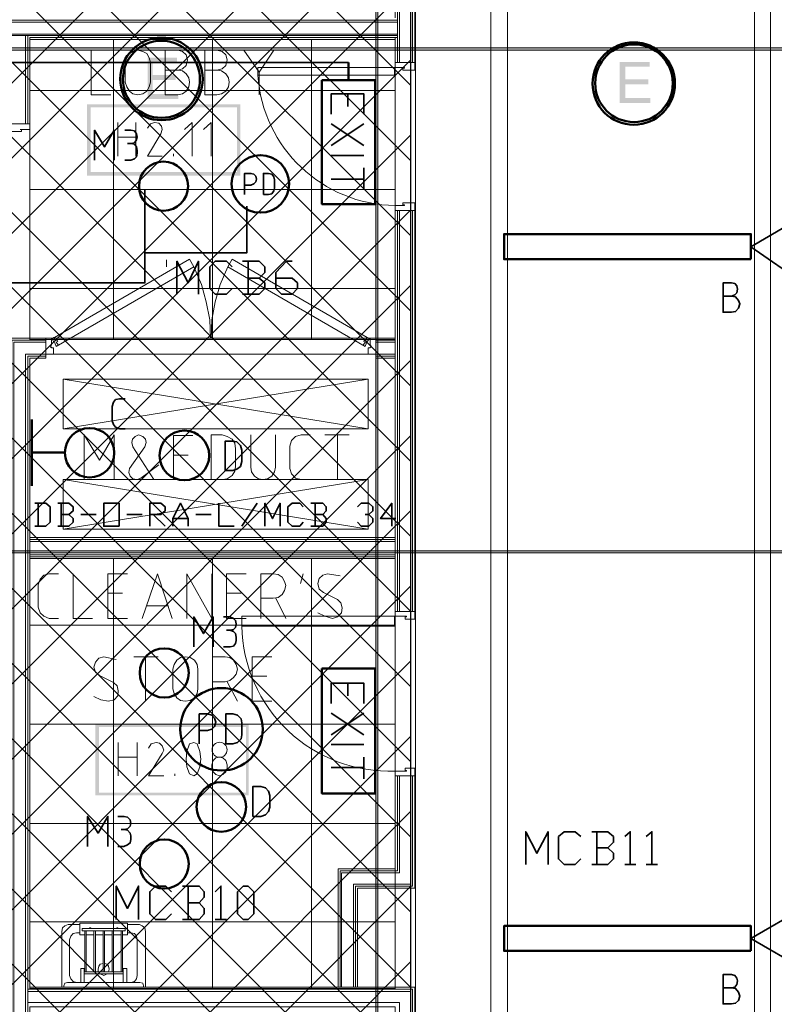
# Model space of a CAD drawing. Header units: millimetres. Extents: x 0.9 to 32.8, y 0.3 to 23.1.
# Tile 44 of 111: x 4.1 to 5.9, y 14.3 to 16.7. Entities that reach past the tile are written whole.
import ezdxf

# ---------------------------------------------------------------- set-up
doc = ezdxf.new("R2010")
doc.units = ezdxf.units.MM
doc.layers.add('PDF_Geometry', color=9, linetype='Continuous', true_color=0x808080)
doc.layers.add('PDF_Solid Fills', color=7, linetype='Continuous')

msp = doc.modelspace()

# ---------------------------------------------------------------- hatches: boundary and pattern name
h = msp.add_hatch()
h.set_pattern_fill('ANSI37', color=256, scale=0.04)
h.paths.add_polyline_path([(2.2693, 20.3277), (5.0592, 20.3277), (5.0592, 12.9796), (2.2693, 12.9796)])
at = {"layer": 'PDF_Solid Fills', "true_color": 0x808080, "transparency": 33554559}
for points in [[(28.2152, 16.5795), (28.2152, 16.5828), (1.3427, 16.5828), (1.3427, 16.5778), (28.2152, 16.5778)], [(28.2152, 15.3778), (28.2152, 15.3812), (1.3427, 15.3812), (1.3427, 15.3762), (28.2152, 15.3762)]]:
    msp.add_hatch(color=8, dxfattribs=at).paths.add_polyline_path(points)
at = {"layer": 'PDF_Solid Fills', "transparency": 33554559}
for points in [[(4.501, 16.5595), (4.4308, 16.5595), (4.4308, 16.4611), (4.5042, 16.4611), (4.5042, 16.4728), (4.4426, 16.4728), (4.4426, 16.5061), (4.4976, 16.5061), (4.4976, 16.5178), (4.4426, 16.5178), (4.4426, 16.5478), (4.501, 16.5478)], [(5.6309, 16.5495), (5.5591, 16.5495), (5.5591, 16.4511), (5.6325, 16.4511), (5.6325, 16.4628), (5.5726, 16.4628), (5.5726, 16.4962), (5.6275, 16.4962), (5.6275, 16.5078), (5.5726, 16.5078), (5.5726, 16.5378), (5.6309, 16.5378)]]:
    msp.add_hatch(color=256, dxfattribs=at).paths.add_polyline_path(points)

# ---------------------------------------------------------------- linework, layer by layer
msp.add_lwpolyline([(2.2693, 20.3277), (5.0592, 20.3277), (5.0592, 12.9796), (2.2693, 12.9796)], close=True)
at = {"layer": 'PDF_Geometry', "lineweight": 5}
msp.add_lwpolyline([(4.9809, 0.435), (4.9809, 22.9427), (4.9809, 22.9143), (4.9759, 22.9143), (4.9759, 22.9427), (4.9759, 0.435)], dxfattribs=at)
at = {"layer": 'PDF_Geometry', "color": 7, "lineweight": 35}
for points in [[(5.8726, 13.3912), (5.9992, 13.4646), (5.9992, 14.3812), (5.8726, 14.4545), (5.9992, 14.5279), (5.9992, 16.0195), (5.8726, 16.1078), (5.9992, 16.1812), (5.9992, 17.6728), (5.8726, 17.7611), (5.9992, 17.8344), (5.9992, 19.3261), (5.8726, 19.4144), (5.9992, 19.5044), (5.9992, 20.6577), (5.8726, 20.746), (5.9992, 20.8343), (5.9992, 21.721), (5.8726, 21.8093)], [(4.9109, 16.5478), (4.0176, 16.5478), (4.0176, 16.4095), (4.0176, 16.3711)], [(4.8691, 16.4245), (4.8691, 16.4728), (4.9477, 16.4728), (4.9477, 16.4245)], [(4.9093, 16.4728), (4.9093, 16.4428)], [(4.3042, 16.3145), (4.3042, 16.3861), (4.3277, 16.3462), (4.3509, 16.3861), (4.3509, 16.3145)], [(4.376, 16.3861), (4.3909, 16.3861), (4.3992, 16.3845), (4.4042, 16.3778), (4.406, 16.3695), (4.4042, 16.3628), (4.3992, 16.3561), (4.3909, 16.3545), (4.3825, 16.3545)], [(4.8691, 16.4012), (4.9477, 16.3495)], [(4.9477, 16.4012), (4.8691, 16.3495)], [(4.376, 16.3145), (4.3909, 16.3145), (4.3992, 16.3178), (4.4042, 16.3228), (4.406, 16.3311), (4.406, 16.3378), (4.4042, 16.3462), (4.3992, 16.3528), (4.3909, 16.3545)], [(4.8691, 16.3261), (4.9477, 16.3261)], [(4.9477, 16.2962), (4.9477, 16.2445)], [(4.6626, 16.2328), (4.6626, 16.2828), (4.6775, 16.2828), (4.6843, 16.2811), (4.6892, 16.2761), (4.6908, 16.2695), (4.6892, 16.2628), (4.6843, 16.2578), (4.6775, 16.2545), (4.6626, 16.2545)], [(4.9477, 16.2695), (4.8691, 16.2695)], [(4.6676, 16.2045), (4.6676, 16.0928), (4.4243, 16.0928), (4.4243, 16.2428)], [(3.8192, 16.0212), (4.4243, 16.0212), (4.4243, 16.0928)], [(4.501, 15.9945), (4.501, 16.0728), (4.5276, 16.0212), (4.5525, 16.0728), (4.5525, 15.9945)], [(4.6326, 16.0078), (4.6193, 15.9945), (4.5926, 15.9945), (4.5793, 16.0078), (4.5793, 16.0595), (4.5926, 16.0728), (4.6193, 16.0728), (4.6326, 16.0595)], [(4.6976, 16.0328), (4.7109, 16.0461), (4.7109, 16.0595), (4.6976, 16.0728), (4.6576, 16.0728)], [(4.671, 16.0728), (4.671, 15.9945)], [(4.7375, 16.0328), (4.7759, 16.0328), (4.7892, 16.0212), (4.7892, 16.0078), (4.7759, 15.9945), (4.7509, 15.9945), (4.7375, 16.0078), (4.7375, 16.0461), (4.7626, 16.0728), (4.7759, 16.0728)], [(4.6576, 15.9945), (4.6976, 15.9945), (4.7109, 16.0078), (4.7109, 16.0212), (4.6976, 16.0328), (4.671, 16.0328)], [(5.8259, 15.9895), (5.8342, 15.9928), (5.8392, 15.9978), (5.8408, 16.0062), (5.8392, 16.0145), (5.8342, 16.0195), (5.8259, 16.0212), (5.8058, 16.0212), (5.8058, 15.9511), (5.8259, 15.9511), (5.8358, 15.9528), (5.8426, 15.9611), (5.846, 15.9711), (5.8426, 15.9795), (5.8358, 15.9878), (5.8259, 15.9895), (5.8058, 15.9895)], [(4.3775, 15.6728), (4.3642, 15.6728), (4.3543, 15.6762), (4.3493, 15.6828), (4.346, 15.6912), (4.346, 15.7262), (4.3493, 15.7362), (4.3543, 15.7428), (4.3642, 15.7445), (4.3775, 15.7445)], [(4.1609, 15.4395), (4.1875, 15.4395), (4.1977, 15.4495), (4.1977, 15.4862), (4.1875, 15.4945), (4.1609, 15.4945)], [(4.1692, 15.4945), (4.1692, 15.4395)], [(4.2426, 15.4678), (4.2525, 15.4762), (4.2525, 15.4862), (4.2426, 15.4945), (4.2159, 15.4945)], [(4.2243, 15.4945), (4.2243, 15.4395)], [(4.436, 15.4395), (4.436, 15.4945), (4.4626, 15.4945), (4.4726, 15.4862), (4.4726, 15.4762), (4.4626, 15.4678), (4.436, 15.4678)], [(4.4909, 15.4395), (4.4909, 15.4578), (4.5091, 15.4945), (4.5276, 15.4578), (4.5276, 15.4395)], [(4.601, 15.4945), (4.601, 15.4395), (4.6376, 15.4395)], [(4.6558, 15.4395), (4.6926, 15.4945)], [(4.7109, 15.4395), (4.7109, 15.4945), (4.7292, 15.4578), (4.7475, 15.4945), (4.7475, 15.4395)], [(4.8025, 15.4495), (4.7942, 15.4395), (4.7759, 15.4395), (4.766, 15.4495), (4.766, 15.4862), (4.7759, 15.4945), (4.7942, 15.4945), (4.8025, 15.4862)], [(4.8493, 15.4678), (4.8576, 15.4762), (4.8576, 15.4862), (4.8493, 15.4945), (4.8208, 15.4945)], [(4.831, 15.4945), (4.831, 15.4395)], [(4.9326, 15.4862), (4.9409, 15.4945), (4.9592, 15.4945), (4.9691, 15.4862), (4.9691, 15.4762), (4.9592, 15.4678), (4.9508, 15.4678)], [(5.0242, 15.4578), (4.9876, 15.4578), (5.0143, 15.4945), (5.0143, 15.4395)], [(4.2159, 15.4395), (4.2426, 15.4395), (4.2525, 15.4495), (4.2525, 15.4578), (4.2426, 15.4678), (4.2243, 15.4678)], [(4.271, 15.4678), (4.3076, 15.4678)], [(4.3809, 15.4678), (4.4175, 15.4678)], [(4.4444, 15.4678), (4.4726, 15.4395)], [(4.5459, 15.4678), (4.5825, 15.4678)], [(4.8208, 15.4395), (4.8493, 15.4395), (4.8576, 15.4495), (4.8576, 15.4578), (4.8493, 15.4678), (4.831, 15.4678)], [(4.9592, 15.4678), (4.9691, 15.4578), (4.9691, 15.4495), (4.9592, 15.4395), (4.9409, 15.4395), (4.9326, 15.4495)], [(4.4909, 15.4578), (4.5276, 15.4578)], [(4.541, 15.1512), (4.541, 15.2228), (4.5642, 15.1829), (4.5877, 15.2228), (4.5877, 15.1512)], [(4.6125, 15.2228), (4.6276, 15.2228), (4.636, 15.2195), (4.6409, 15.2145), (4.6425, 15.2062), (4.6409, 15.1978), (4.636, 15.1929), (4.6276, 15.1912), (4.6193, 15.1912)], [(4.6125, 15.1512), (4.6276, 15.1512), (4.636, 15.1529), (4.6409, 15.1595), (4.6425, 15.1662), (4.6425, 15.1745), (4.6409, 15.1829), (4.636, 15.1878), (4.6276, 15.1912)], [(4.8691, 15.0162), (4.8691, 15.0645), (4.9477, 15.0645), (4.9477, 15.0162)], [(4.9093, 15.0645), (4.9093, 15.0345)], [(4.5543, 14.9195), (4.5543, 14.9912), (4.5741, 14.9912), (4.5843, 14.9878), (4.5908, 14.9812), (4.5942, 14.9712), (4.5908, 14.9612), (4.5843, 14.9545), (4.5741, 14.9512), (4.5543, 14.9512)], [(4.8691, 14.9929), (4.9477, 14.9412)], [(4.9477, 14.9929), (4.8691, 14.9412)], [(4.8691, 14.9179), (4.9477, 14.9179)], [(4.9477, 14.8879), (4.9477, 14.8362)], [(4.9477, 14.8629), (4.8691, 14.8629)], [(4.2875, 14.6745), (4.2875, 14.7462), (4.3125, 14.7062), (4.336, 14.7462), (4.336, 14.6745)], [(4.3593, 14.7462), (4.3742, 14.7462), (4.3825, 14.7445), (4.3893, 14.7379), (4.3909, 14.7295), (4.3893, 14.7229), (4.3825, 14.7162), (4.3742, 14.7145), (4.3676, 14.7145)], [(4.3593, 14.6745), (4.3742, 14.6745), (4.3825, 14.6779), (4.3893, 14.6829), (4.3909, 14.6912), (4.3909, 14.6995), (4.3893, 14.7062), (4.3825, 14.7129), (4.3742, 14.7145)], [(5.3343, 14.6312), (5.3343, 14.7095), (5.3609, 14.6579), (5.3876, 14.7095), (5.3876, 14.6312)], [(5.4659, 14.6445), (5.4526, 14.6312), (5.4259, 14.6312), (5.4126, 14.6445), (5.4126, 14.6979), (5.4259, 14.7095), (5.4526, 14.7095), (5.4659, 14.6979)], [(5.5309, 14.6712), (5.5442, 14.6845), (5.5442, 14.6979), (5.5309, 14.7095), (5.4925, 14.7095)], [(5.5043, 14.7095), (5.5043, 14.6312)], [(5.5708, 14.6979), (5.5842, 14.7095), (5.5842, 14.6312)], [(5.6225, 14.6979), (5.6358, 14.7095), (5.6358, 14.6312)], [(5.4925, 14.6312), (5.5309, 14.6312), (5.5442, 14.6445), (5.5442, 14.6579), (5.5309, 14.6712), (5.5043, 14.6712)], [(5.5708, 14.6312), (5.5975, 14.6312)], [(5.6225, 14.6312), (5.6492, 14.6312)], [(4.3559, 14.4995), (4.3559, 14.5795), (4.3825, 14.5262), (4.4091, 14.5795), (4.4091, 14.4995)], [(4.4877, 14.5129), (4.4741, 14.4995), (4.4493, 14.4995), (4.436, 14.5129), (4.436, 14.5662), (4.4493, 14.5795), (4.4741, 14.5795), (4.4877, 14.5662)], [(4.5543, 14.5395), (4.566, 14.5529), (4.566, 14.5662), (4.5543, 14.5795), (4.5143, 14.5795)], [(4.5276, 14.5795), (4.5276, 14.4995)], [(4.5926, 14.5662), (4.606, 14.5795), (4.606, 14.4995)], [(4.5143, 14.4995), (4.5543, 14.4995), (4.566, 14.5129), (4.566, 14.5262), (4.5543, 14.5395), (4.5276, 14.5395)], [(4.5926, 14.4995), (4.6193, 14.4995)], [(5.8259, 14.3362), (5.8342, 14.3379), (5.8392, 14.3445), (5.8408, 14.3529), (5.8392, 14.3595), (5.8342, 14.3662), (5.8259, 14.3679), (5.8058, 14.3679), (5.8058, 14.2979), (5.8259, 14.2979), (5.8358, 14.2995), (5.8426, 14.3062), (5.846, 14.3162), (5.8426, 14.3262), (5.8358, 14.3346), (5.8259, 14.3362), (5.8058, 14.3362)]]:
    msp.add_lwpolyline(points, dxfattribs=at)
at = {"layer": 'PDF_Geometry', "color": 254, "lineweight": 18, "true_color": 0xdcdcdc}
for points in [[(6.1008, 12.9179), (6.1008, 20.176), (5.0709, 20.176), (5.0709, 12.9179)], [(5.9191, 13.1412), (5.9191, 19.9527), (5.2508, 19.9527), (5.2508, 13.1412)], [(5.881, 13.1813), (5.881, 19.9144), (5.291, 19.9144), (5.291, 13.1813)], [(5.0226, 15.8862), (5.0226, 16.6028), (4.1493, 16.6028), (4.1493, 15.8862)], [(5.0226, 14.3346), (5.0226, 15.3628), (4.1493, 15.3628), (4.1493, 14.3346)]]:
    msp.add_lwpolyline(points, close=True, dxfattribs=at)
at = {"layer": 'PDF_Geometry', "lineweight": 18}
for points in [[(5.0226, 16.6078), (5.0226, 16.5478), (5.0693, 16.5478), (5.0693, 16.8411), (5.0226, 16.8411), (5.0226, 16.6545)], [(5.0276, 16.8411), (5.0276, 16.5478)], [(5.0325, 16.8411), (5.0325, 16.5478)], [(5.0592, 16.8411), (5.0592, 16.5478)], [(5.0641, 16.8411), (5.0641, 16.5478)], [(2.536, 16.5095), (2.6475, 16.5095), (2.6475, 16.5795), (2.6475, 16.6495), (5.0276, 16.6495)], [(2.6475, 16.6445), (5.0276, 16.6445)], [(2.6475, 16.6161), (5.0276, 16.6161)], [(2.6475, 16.6128), (5.0276, 16.6128)], [(4.1494, 16.4012), (4.1008, 16.4012), (4.1494, 16.4012), (4.1494, 16.6078), (5.0276, 16.6078)], [(4.1392, 16.4012), (4.1392, 16.6128)], [(4.1442, 16.4012), (4.1442, 16.6128)], [(4.2958, 16.5778), (4.2958, 16.4711), (4.3426, 16.4711)], [(4.5026, 16.5295), (4.5143, 16.5328), (4.5227, 16.5411), (4.5258, 16.5545), (4.5227, 16.5661), (4.5143, 16.5745), (4.5026, 16.5778), (4.4726, 16.5778), (4.4726, 16.4711), (4.5026, 16.4711), (4.5143, 16.4728), (4.5227, 16.4795), (4.5292, 16.4895), (4.5308, 16.5011), (4.5292, 16.5111), (4.5227, 16.5211), (4.5143, 16.5278), (4.5026, 16.5295), (4.4726, 16.5295)], [(4.5958, 16.5295), (4.6093, 16.5328), (4.6175, 16.5411), (4.6209, 16.5545), (4.6175, 16.5661), (4.6093, 16.5745), (4.5958, 16.5778), (4.5676, 16.5778), (4.5676, 16.4711), (4.5958, 16.4711), (4.6075, 16.4728), (4.6175, 16.4795), (4.6242, 16.4895), (4.6258, 16.5011), (4.6242, 16.5111), (4.6175, 16.5211), (4.6075, 16.5278), (4.5958, 16.5295), (4.5676, 16.5295)], [(4.6608, 16.5778), (4.6976, 16.5245), (4.7326, 16.5778)], [(4.6976, 16.5245), (4.6976, 16.4711)], [(4.3593, 16.3245), (4.3593, 16.4045)], [(4.4026, 16.4045), (4.4026, 16.3245)], [(4.4658, 16.3245), (4.4308, 16.3245), (4.4626, 16.3778), (4.4658, 16.3878), (4.4642, 16.3961), (4.4577, 16.4028), (4.4475, 16.4045), (4.4376, 16.4012), (4.4308, 16.3912)], [(4.5376, 16.3245), (4.5376, 16.4045), (4.5193, 16.3878)], [(4.5825, 16.3245), (4.5825, 16.4045), (4.5642, 16.3878)], [(4.3593, 16.3695), (4.4026, 16.3695)], [(4.4927, 16.3245), (4.4927, 16.3295)], [(5.0276, 15.2362), (5.0276, 16.1945)], [(5.0325, 15.2362), (5.0325, 16.1945)], [(5.0592, 16.1945), (5.0592, 15.2362)], [(5.0641, 16.1945), (5.0641, 15.2362)], [(4.476, 16.0761), (4.476, 16.0595)], [(4.5809, 15.8895), (4.5793, 15.9328), (4.571, 15.9762), (4.5592, 16.0178), (4.541, 16.0595)], [(4.6227, 16.0595), (4.6042, 16.0178), (4.5926, 15.9762), (4.5843, 15.9328), (4.5825, 15.8895)], [(5.0143, 13.6796), (4.1494, 13.6796), (4.1494, 14.2912), (5.0226, 14.2912), (5.0226, 14.2112), (5.0693, 14.2112), (5.0693, 14.3379), (4.1494, 14.3379), (4.1494, 15.8412), (4.1875, 15.8412), (4.1875, 15.8895), (4.1008, 15.8895), (4.1008, 13.6329), (5.0143, 13.6329)], [(4.9626, 15.8895), (4.1875, 15.8895), (4.2008, 15.8895)], [(4.206, 15.8912), (4.211, 15.8828), (4.2141, 15.8862), (4.2159, 15.8812), (4.2126, 15.8795), (4.2175, 15.8728)], [(4.9558, 15.8912), (4.9526, 15.8828), (4.9493, 15.8862), (4.9477, 15.8812), (4.9508, 15.8795), (4.9459, 15.8728)], [(4.9759, 15.8895), (4.9626, 15.8895), (4.9759, 15.8895)], [(5.0226, 15.8412), (4.9759, 15.8412), (4.9759, 15.8895), (5.0226, 15.8895)], [(5.0143, 13.6379), (4.106, 13.6379), (4.106, 15.8845), (4.1875, 15.8845)], [(4.1875, 15.8795), (4.111, 15.8795), (4.111, 13.6429), (5.0143, 13.6429)], [(4.9759, 15.8845), (5.0226, 15.8845)], [(4.9759, 15.8795), (5.0226, 15.8795)], [(4.1875, 15.8512), (4.1392, 15.8512), (4.1392, 13.6712), (5.0143, 13.6712)], [(4.1875, 15.8462), (4.1442, 15.8462), (4.1442, 13.6746), (5.0143, 13.6746)], [(4.9576, 15.8512), (4.206, 15.8512)], [(4.9759, 15.8512), (5.0226, 15.8512)], [(4.9759, 15.8462), (5.0226, 15.8462)], [(4.2293, 15.6728), (4.9576, 15.7912)], [(4.2293, 15.7912), (4.9576, 15.6728)], [(4.2791, 15.5512), (4.2791, 15.6578), (4.3159, 15.5978), (4.3509, 15.6578), (4.3509, 15.5512)], [(4.4577, 15.5862), (4.4143, 15.5545), (4.406, 15.5512), (4.3958, 15.5528), (4.3893, 15.5595), (4.3859, 15.5678), (4.3875, 15.5778), (4.4243, 15.6295), (4.4277, 15.6395), (4.4259, 15.6478), (4.4193, 15.6545), (4.4091, 15.6578), (4.401, 15.6545), (4.3943, 15.6478), (4.3927, 15.6395), (4.3958, 15.6295), (4.4459, 15.5512)], [(4.5392, 15.5512), (4.4927, 15.5512), (4.4927, 15.6562), (4.5392, 15.6562)], [(4.6775, 15.6578), (4.6775, 15.5812), (4.6793, 15.5695), (4.6859, 15.5595), (4.696, 15.5528), (4.7059, 15.5512), (4.7175, 15.5528), (4.7276, 15.5595), (4.7342, 15.5695), (4.736, 15.5812), (4.736, 15.6578)], [(4.8192, 15.5512), (4.7976, 15.5512), (4.7843, 15.5545), (4.7743, 15.5645), (4.7709, 15.5778), (4.7709, 15.6312), (4.7743, 15.6445), (4.7843, 15.6545), (4.7976, 15.6578), (4.8192, 15.6578)], [(4.8542, 15.6578), (4.9125, 15.6578)], [(4.8843, 15.5512), (4.8843, 15.6578)], [(4.5276, 15.6095), (4.4927, 15.6095)], [(4.2293, 15.4328), (4.9576, 15.5512)], [(4.2293, 15.5512), (4.9576, 15.4328)], [(4.1494, 15.4128), (5.0226, 15.4128)], [(4.1494, 15.4078), (5.0226, 15.4078)], [(4.1494, 15.4028), (5.0226, 15.4028)], [(4.1494, 15.3762), (5.0226, 15.3762)], [(4.1494, 15.3712), (5.0226, 15.3712)], [(4.1494, 15.3662), (5.0226, 15.3662)], [(4.2175, 15.2195), (4.1959, 15.2195), (4.1825, 15.2245), (4.1742, 15.2328), (4.1692, 15.2462), (4.1692, 15.2995), (4.1742, 15.3128), (4.1825, 15.3229), (4.1959, 15.3262), (4.2175, 15.3262)], [(4.2525, 15.3262), (4.2525, 15.2195), (4.2992, 15.2195)], [(4.3825, 15.2195), (4.336, 15.2195), (4.336, 15.3262), (4.3825, 15.3262)], [(4.4175, 15.2195), (4.4543, 15.3262), (4.4893, 15.2195)], [(4.5243, 15.2195), (4.5243, 15.3262), (4.5843, 15.2195), (4.5843, 15.3262)], [(4.666, 15.2195), (4.6193, 15.2195), (4.6193, 15.3262), (4.666, 15.3262)], [(4.701, 15.2195), (4.701, 15.3262), (4.731, 15.3262), (4.7425, 15.3245), (4.7527, 15.3178), (4.7576, 15.3078), (4.7608, 15.2979), (4.7576, 15.2862), (4.7527, 15.2762), (4.7425, 15.2695), (4.731, 15.2678), (4.701, 15.2678)], [(4.796, 15.3028), (4.8025, 15.3262)], [(4.8908, 15.3212), (4.861, 15.3262), (4.8493, 15.3229), (4.8409, 15.3145), (4.8375, 15.3028), (4.8409, 15.2895), (4.8508, 15.2812), (4.8843, 15.2645), (4.8926, 15.2562), (4.896, 15.2445), (4.8942, 15.2328), (4.8843, 15.2228), (4.8725, 15.2195), (4.8542, 15.2245), (4.8375, 15.2328)], [(4.371, 15.2795), (4.336, 15.2795)], [(4.6543, 15.2795), (4.6193, 15.2795)], [(4.4793, 15.2495), (4.4292, 15.2495)], [(4.7375, 15.2678), (4.7608, 15.2195)], [(4.3559, 15.1212), (4.3259, 15.1279), (4.3144, 15.1245), (4.306, 15.1145), (4.3026, 15.1028), (4.306, 15.0912), (4.3159, 15.0828), (4.3493, 15.0662), (4.3577, 15.0579), (4.3608, 15.0462), (4.3593, 15.0345), (4.3509, 15.0245), (4.3376, 15.0212), (4.3193, 15.0245), (4.3026, 15.0329)], [(4.3976, 15.1279), (4.4559, 15.1279)], [(4.4259, 15.0212), (4.4259, 15.1279)], [(4.5859, 15.0212), (4.5859, 15.1279), (4.6159, 15.1279), (4.6276, 15.1262), (4.636, 15.1195), (4.6425, 15.1095), (4.6459, 15.0979), (4.6425, 15.0862), (4.636, 15.0779), (4.6276, 15.0712), (4.6159, 15.0678), (4.5859, 15.0678)], [(4.7276, 15.0212), (4.6809, 15.0212), (4.6809, 15.1279), (4.7276, 15.1279)], [(4.6209, 15.0678), (4.6459, 15.0212)], [(4.7159, 15.0812), (4.6809, 15.0812)], [(4.3608, 14.8429), (4.3608, 14.9229)], [(4.406, 14.9229), (4.406, 14.8429)], [(4.4692, 14.8429), (4.4326, 14.8429), (4.4658, 14.8962), (4.4692, 14.9045), (4.4658, 14.9145), (4.4593, 14.9212), (4.4509, 14.9229), (4.4392, 14.9195), (4.4326, 14.9095)], [(4.3608, 14.8879), (4.406, 14.8879)], [(4.4958, 14.8429), (4.4958, 14.8479)], [(4.8858, 14.3379), (4.8858, 14.6212), (5.0226, 14.6212), (5.0226, 14.8429), (5.0693, 14.8429), (5.0693, 14.5745), (4.9326, 14.5745), (4.9326, 14.3379)], [(5.0276, 14.8429), (5.0276, 14.6162), (4.8908, 14.6162), (4.8908, 14.3379)], [(5.0325, 14.8429), (5.0325, 14.6112), (4.8942, 14.6112), (4.8942, 14.3379)], [(5.0592, 14.8429), (5.0592, 14.5845), (4.9226, 14.5845), (4.9226, 14.3379)], [(5.0641, 14.8429), (5.0641, 14.5795), (4.9276, 14.5795), (4.9276, 14.3379)], [(4.1442, 14.3329), (5.0641, 14.3329), (5.0641, 14.2112)], [(4.1442, 14.3279), (5.0592, 14.3279), (5.0592, 14.2112)], [(4.1442, 14.3012), (5.0325, 14.3012), (5.0325, 14.2112)]]:
    msp.add_lwpolyline(points, dxfattribs=at)
at = {"layer": 'PDF_Geometry', "color": 254, "lineweight": 18, "true_color": 0xdcdcdc}
for points in [[(4.3493, 15.8862), (4.3493, 16.6028)], [(4.5859, 15.8862), (4.5859, 16.6028)], [(4.8226, 15.8862), (4.8226, 16.6028)], [(4.1494, 16.4811), (5.0226, 16.4811)], [(4.1494, 16.2445), (5.0226, 16.2445)], [(4.1494, 16.0078), (5.0226, 16.0078)], [(4.3493, 14.3346), (4.3493, 15.3628)], [(4.5859, 14.3346), (4.5859, 15.3628)], [(4.8226, 14.3346), (4.8226, 15.3628)], [(4.1494, 15.2029), (5.0226, 15.2029)], [(4.1494, 14.9662), (5.0226, 14.9662)], [(4.1494, 14.7295), (5.0226, 14.7295)], [(4.1494, 14.4945), (5.0226, 14.4945)]]:
    msp.add_lwpolyline(points, dxfattribs=at)
at = {"layer": 'PDF_Geometry', "lineweight": 5}
for points in [[(28.2152, 16.5795), (28.2152, 16.5828), (1.3427, 16.5828), (1.3427, 16.5778), (28.2152, 16.5778)], [(28.2152, 15.3778), (28.2152, 15.3812), (1.3427, 15.3812), (1.3427, 15.3762), (28.2152, 15.3762)]]:
    msp.add_lwpolyline(points, close=True, dxfattribs=at)
at = {"layer": 'PDF_Geometry', "lineweight": 18}
for points in [[(4.4376, 16.5011), (4.4342, 16.4895), (4.4292, 16.4795), (4.4193, 16.4728), (4.4076, 16.4711), (4.3958, 16.4728), (4.3875, 16.4795), (4.3809, 16.4895), (4.3775, 16.5011), (4.3775, 16.5478), (4.3809, 16.5595), (4.3875, 16.5695), (4.3958, 16.5745), (4.4076, 16.5778), (4.4193, 16.5745), (4.4292, 16.5695), (4.4342, 16.5595), (4.4376, 16.5478)], [(5.0226, 16.5361), (5.0226, 16.5478), (5.0693, 16.5478), (5.0693, 16.5295), (5.0409, 16.5295), (5.0409, 16.5345), (5.0443, 16.5345), (5.0443, 16.5361)], [(5.0208, 16.5178), (5.0208, 16.5361), (4.6941, 16.5361), (4.6941, 16.5178)], [(4.1494, 16.3878), (4.1494, 16.4012), (4.1008, 16.4012), (4.1008, 16.3828), (4.1293, 16.3828), (4.1293, 16.3878), (4.1259, 16.3878)], [(5.0226, 16.2061), (5.0226, 16.1945), (5.0693, 16.1945), (5.0693, 16.2128), (5.0409, 16.2128), (5.0409, 16.2078), (5.0443, 16.2078), (5.0443, 16.2061)], [(5.0693, 15.2362), (5.0693, 16.1945), (5.0226, 16.1945), (5.0226, 15.2362)], [(4.5308, 16.0778), (4.541, 16.0595), (4.2126, 15.8695), (4.2092, 15.8778), (4.2076, 15.8812), (4.206, 15.8812), (4.2026, 15.8878)], [(4.6326, 16.0778), (4.6227, 16.0595), (4.9508, 15.8695), (4.9542, 15.8778), (4.9526, 15.8778), (4.9558, 15.8812), (4.961, 15.8878)], [(4.2008, 15.8728), (4.2008, 15.8895), (4.1875, 15.8895), (4.1875, 15.8512), (4.206, 15.8512), (4.206, 15.8661), (4.2008, 15.8661), (4.2008, 15.8678), (4.1977, 15.8678), (4.1992, 15.8678), (4.1992, 15.8728)], [(4.9626, 15.8728), (4.9626, 15.8895), (4.9759, 15.8895), (4.9759, 15.8512), (4.9576, 15.8512), (4.9576, 15.8661), (4.9626, 15.8661), (4.9626, 15.8678), (4.966, 15.8678), (4.9642, 15.8678), (4.9642, 15.8728)], [(4.9576, 15.6728), (4.9576, 15.7912), (4.2293, 15.7912), (4.2293, 15.6728)], [(4.5825, 15.5512), (4.6093, 15.5512), (4.6209, 15.5528), (4.6326, 15.5612), (4.6391, 15.5712), (4.6409, 15.5828), (4.6409, 15.6245), (4.6391, 15.6378), (4.6326, 15.6478), (4.6209, 15.6545), (4.6093, 15.6578), (4.5825, 15.6578)], [(4.9576, 15.4328), (4.9576, 15.5512), (4.2293, 15.5512), (4.2293, 15.4328)], [(5.0226, 15.2245), (5.0226, 15.2362), (5.0693, 15.2362), (5.0693, 15.2178), (5.0459, 15.2178), (5.0459, 15.2228), (5.0492, 15.2228), (5.0492, 15.2245)], [(5.0208, 15.2012), (5.0208, 15.2245), (4.6558, 15.2245), (4.6558, 15.2012)], [(4.5509, 15.0512), (4.5493, 15.0395), (4.5425, 15.0295), (4.5326, 15.0229), (4.5209, 15.0212), (4.5091, 15.0229), (4.501, 15.0295), (4.4942, 15.0395), (4.4909, 15.0512), (4.4909, 15.0979), (4.4942, 15.1095), (4.501, 15.1195), (4.5091, 15.1262), (4.5209, 15.1279), (4.5326, 15.1262), (4.5425, 15.1195), (4.5493, 15.1095), (4.5509, 15.0979)], [(4.5493, 14.8479), (4.5559, 14.8645), (4.5577, 14.8829), (4.5559, 14.9012), (4.5493, 14.9195), (4.541, 14.9229), (4.5308, 14.9195), (4.5243, 14.9012), (4.5227, 14.8829), (4.5243, 14.8645), (4.5308, 14.8479), (4.541, 14.8429)], [(4.5843, 14.8695), (4.5843, 14.8612), (4.5877, 14.8529), (4.5942, 14.8462), (4.6026, 14.8429), (4.6109, 14.8462), (4.6175, 14.8529), (4.6209, 14.8612), (4.6209, 14.8695), (4.6175, 14.8795), (4.6109, 14.8862), (4.6026, 14.8879), (4.5942, 14.8862), (4.5877, 14.8795)], [(5.0226, 14.8545), (5.0226, 14.8429), (5.0693, 14.8429), (5.0693, 14.8612), (5.0459, 14.8612), (5.0459, 14.8562), (5.0492, 14.8562), (5.0492, 14.8545)], [(4.2259, 14.3379), (4.2259, 14.4712), (4.2277, 14.4795), (4.2326, 14.4845), (4.241, 14.4879), (4.2692, 14.4879), (4.241, 14.4879), (4.2326, 14.4845), (4.2277, 14.4795), (4.2259, 14.4712)], [(4.3825, 14.4912), (4.2692, 14.4912), (4.2692, 14.4629), (4.2809, 14.4629), (4.2692, 14.4629), (4.2692, 14.4912), (4.3825, 14.4912), (4.3825, 14.4629), (4.371, 14.4629), (4.3825, 14.4629)], [(4.3775, 14.4779), (4.3775, 14.4729), (4.2742, 14.4729), (4.2742, 14.4779)], [(4.3775, 14.4779), (4.3775, 14.4729), (4.2742, 14.4729), (4.2742, 14.4779)], [(4.2809, 14.4729), (4.2809, 14.3745)], [(4.2843, 14.4729), (4.2843, 14.3745)], [(4.2909, 14.4779), (4.2927, 14.4795), (4.2943, 14.4795), (4.2958, 14.4779), (4.2943, 14.4795), (4.2927, 14.4795)], [(4.2958, 14.4729), (4.2909, 14.4729)], [(4.3026, 14.4729), (4.3026, 14.3745)], [(4.306, 14.4729), (4.306, 14.3745)], [(4.3243, 14.4729), (4.3243, 14.3745)], [(4.3277, 14.4729), (4.3277, 14.3745)], [(4.346, 14.4729), (4.346, 14.3745)], [(4.3493, 14.4729), (4.3493, 14.3745)], [(4.3559, 14.4779), (4.3577, 14.4795), (4.3593, 14.4795), (4.3608, 14.4779), (4.3593, 14.4795), (4.3577, 14.4795)], [(4.3608, 14.4729), (4.3559, 14.4729)], [(4.3676, 14.4729), (4.3676, 14.3745)], [(4.371, 14.4729), (4.371, 14.3745)], [(4.3825, 14.4879), (4.411, 14.4879), (4.4175, 14.4845), (4.4243, 14.4795), (4.4259, 14.4712), (4.4259, 14.3379), (4.4259, 14.4712), (4.4243, 14.4795), (4.4175, 14.4845), (4.411, 14.4879)], [(4.2609, 14.4679), (4.2692, 14.4679), (4.2609, 14.4679), (4.2525, 14.4662), (4.2475, 14.4595), (4.2442, 14.4512), (4.2442, 14.3662), (4.2475, 14.3579), (4.2525, 14.3512), (4.2609, 14.3495), (4.2525, 14.3512), (4.2475, 14.3579), (4.2442, 14.3662), (4.2442, 14.4512), (4.2475, 14.4595), (4.2525, 14.4662)], [(4.3026, 14.4629), (4.2843, 14.4629)], [(4.3243, 14.4629), (4.306, 14.4629)], [(4.346, 14.4629), (4.3277, 14.4629)], [(4.3676, 14.4629), (4.3493, 14.4629)], [(4.406, 14.3662), (4.4042, 14.3579), (4.3992, 14.3512), (4.3909, 14.3495), (4.3992, 14.3512), (4.4042, 14.3579), (4.406, 14.3662), (4.406, 14.4512), (4.4042, 14.4595), (4.3992, 14.4662), (4.3909, 14.4679), (4.3825, 14.4679), (4.3909, 14.4679), (4.3992, 14.4662), (4.4042, 14.4595), (4.406, 14.4512)], [(4.2791, 14.3495), (4.2791, 14.3829), (4.271, 14.3829), (4.271, 14.3495), (4.271, 14.3829), (4.2791, 14.3829)], [(4.3125, 14.3745), (4.3125, 14.3812), (4.3144, 14.3879), (4.3175, 14.3929), (4.3243, 14.3945), (4.3175, 14.3929), (4.3144, 14.3879), (4.3125, 14.3812)], [(4.3277, 14.3945), (4.3342, 14.3929), (4.3376, 14.3879), (4.3392, 14.3812), (4.3376, 14.3745), (4.3392, 14.3812), (4.3376, 14.3879), (4.3342, 14.3929)], [(4.3809, 14.3829), (4.3809, 14.3495), (4.3809, 14.3829), (4.3726, 14.3829), (4.3726, 14.3495), (4.3726, 14.3829)], [(4.3726, 14.3745), (4.2791, 14.3745)], [(4.3726, 14.3695), (4.2791, 14.3695)], [(4.3342, 14.3695), (4.3259, 14.3662), (4.3175, 14.3695), (4.3259, 14.3662)], [(4.4259, 14.3379), (4.2259, 14.3379)], [(4.2308, 14.3412), (4.2308, 14.3379), (4.2308, 14.3412), (4.2326, 14.3479), (4.2392, 14.3495), (4.4125, 14.3495), (4.2392, 14.3495), (4.2326, 14.3479)], [(4.4125, 14.3495), (4.4193, 14.3479), (4.4209, 14.3412), (4.4209, 14.3379), (4.4209, 14.3412), (4.4193, 14.3479)]]:
    msp.add_lwpolyline(points, close=True, dxfattribs=at)
at = {"layer": 'PDF_Geometry', "color": 1, "lineweight": 50}
msp.add_lwpolyline([(4.9109, 16.5478), (4.9109, 16.5061)], dxfattribs=at)
at = {"layer": 'PDF_Geometry', "color": 3, "lineweight": 50}
for points in [[(4.8475, 16.5061), (4.8475, 16.2095), (4.9743, 16.2095), (4.9743, 16.5061)], [(5.8726, 16.0778), (5.8726, 16.1378), (5.2826, 16.1378), (5.2826, 16.0778)], [(4.8475, 15.0995), (4.8475, 14.8012), (4.9743, 14.8012), (4.9743, 15.0995)], [(5.8726, 14.4245), (5.8726, 14.4845), (5.2826, 14.4845), (5.2826, 14.4245)]]:
    msp.add_lwpolyline(points, close=True, dxfattribs=at)
at = {"layer": 'PDF_Geometry', "color": 7, "lineweight": 35}
for points in [[(4.7075, 16.2328), (4.7193, 16.2328), (4.7276, 16.2345), (4.7326, 16.2412), (4.7342, 16.2478), (4.7342, 16.2678), (4.7326, 16.2745), (4.7276, 16.2811), (4.7193, 16.2828), (4.7075, 16.2828)], [(4.6159, 15.5728), (4.6342, 15.5728), (4.6443, 15.5762), (4.6527, 15.5828), (4.6558, 15.5945), (4.6558, 15.6212), (4.6527, 15.6328), (4.6443, 15.6412), (4.6342, 15.6428), (4.6159, 15.6428)], [(4.3627, 15.4395), (4.3627, 15.4945), (4.326, 15.4945), (4.326, 15.4395)], [(4.6175, 14.9195), (4.6342, 14.9195), (4.6459, 14.9229), (4.6543, 14.9312), (4.6558, 14.9412), (4.6558, 14.9695), (4.6543, 14.9795), (4.6459, 14.9878), (4.6342, 14.9912), (4.6175, 14.9912)], [(4.6825, 14.7462), (4.701, 14.7462), (4.7125, 14.7495), (4.7193, 14.7579), (4.7226, 14.7679), (4.7226, 14.7962), (4.7193, 14.8062), (4.7125, 14.8145), (4.701, 14.8178), (4.6825, 14.8178)], [(4.6592, 14.4995), (4.6459, 14.5129), (4.6459, 14.5662), (4.6592, 14.5795), (4.671, 14.5795), (4.6843, 14.5662), (4.6843, 14.5129), (4.671, 14.4995)]]:
    msp.add_lwpolyline(points, close=True, dxfattribs=at)
at = {"layer": 'PDF_Geometry', "color": 3, "lineweight": 50}
for points in [[(4.1543, 15.5362), (4.1543, 15.6945)], [(4.1543, 15.6162), (4.2326, 15.6162)]]:
    msp.add_lwpolyline(points, dxfattribs=at)
at = {"layer": 'PDF_Geometry', "color": 4, "lineweight": 50}
for centre, radius in [((4.464, 16.5087), 0.0986), ((4.4638, 16.5079), 0.0921), ((5.5924, 16.4976), 0.0985), ((5.5931, 16.4984), 0.0928)]:
    msp.add_circle(centre, radius, dxfattribs=at)
at = {"layer": 'PDF_Geometry', "color": 3, "lineweight": 50}
for centre, radius in [((4.4689, 16.2524), 0.0587), ((4.7004, 16.2579), 0.0688), ((4.2921, 15.6153), 0.0589), ((4.5187, 15.6088), 0.0593), ((4.4705, 15.089), 0.0587), ((4.6074, 14.9543), 0.0985), ((4.6069, 14.7688), 0.0593), ((4.4705, 14.6324), 0.0587)]:
    msp.add_circle(centre, radius, dxfattribs=at)
at = {"layer": 'PDF_Geometry', "lineweight": 18}
msp.add_circle((4.6028, 14.9054), 0.018, dxfattribs=at)
for centre, radius, start, end in [((5.0273, 16.5399), 0.3338, 183.7986, 269.1991), ((5.0091, 15.2076), 0.3533, 181.0339, 272.1955)]:
    msp.add_arc(centre, radius, start, end, dxfattribs=at)
at = {"layer": 'PDF_Solid Fills', "color": 8, "lineweight": 5, "true_color": 0x808080, "transparency": 33554559}
msp.add_solid([(4.9809, 0.435), (4.9809, 22.9426), (4.9759, 0.435), (4.9759, 22.9426)], dxfattribs=at)
at = {"layer": 'PDF_Solid Fills', "color": 8, "lineweight": 18, "true_color": 0x808080, "transparency": 33554559}
for points in [[(4.2859, 16.2778), (4.2943, 16.2862), (4.2859, 16.4478)], [(4.2943, 16.2862), (4.2859, 16.4478), (4.2943, 16.4411)], [(4.2859, 16.4478), (4.2943, 16.4411), (4.6527, 16.4478)], [(4.2943, 16.4411), (4.6527, 16.4478), (4.6443, 16.4411)], [(4.6527, 16.4478), (4.6443, 16.4411), (4.6527, 16.2778)], [(4.6443, 16.4411), (4.6527, 16.2778), (4.6443, 16.2862)], [(4.6527, 16.2778), (4.6443, 16.2862), (4.2859, 16.2778)], [(4.6443, 16.2862), (4.2859, 16.2778), (4.2943, 16.2862)], [(4.306, 14.7962), (4.3144, 14.8029), (4.306, 14.9662)], [(4.3144, 14.8029), (4.306, 14.9662), (4.3144, 14.9595)], [(4.306, 14.9662), (4.3144, 14.9595), (4.6725, 14.9662)], [(4.3144, 14.9595), (4.6725, 14.9662), (4.666, 14.9595)], [(4.6725, 14.9662), (4.666, 14.9595), (4.6725, 14.7962)], [(4.666, 14.9595), (4.6725, 14.7962), (4.666, 14.8029)], [(4.6725, 14.7962), (4.666, 14.8029), (4.306, 14.7962)], [(4.666, 14.8029), (4.306, 14.7962), (4.3144, 14.8029)]]:
    msp.add_solid(points, dxfattribs=at)

doc.saveas('drawing.dxf')
